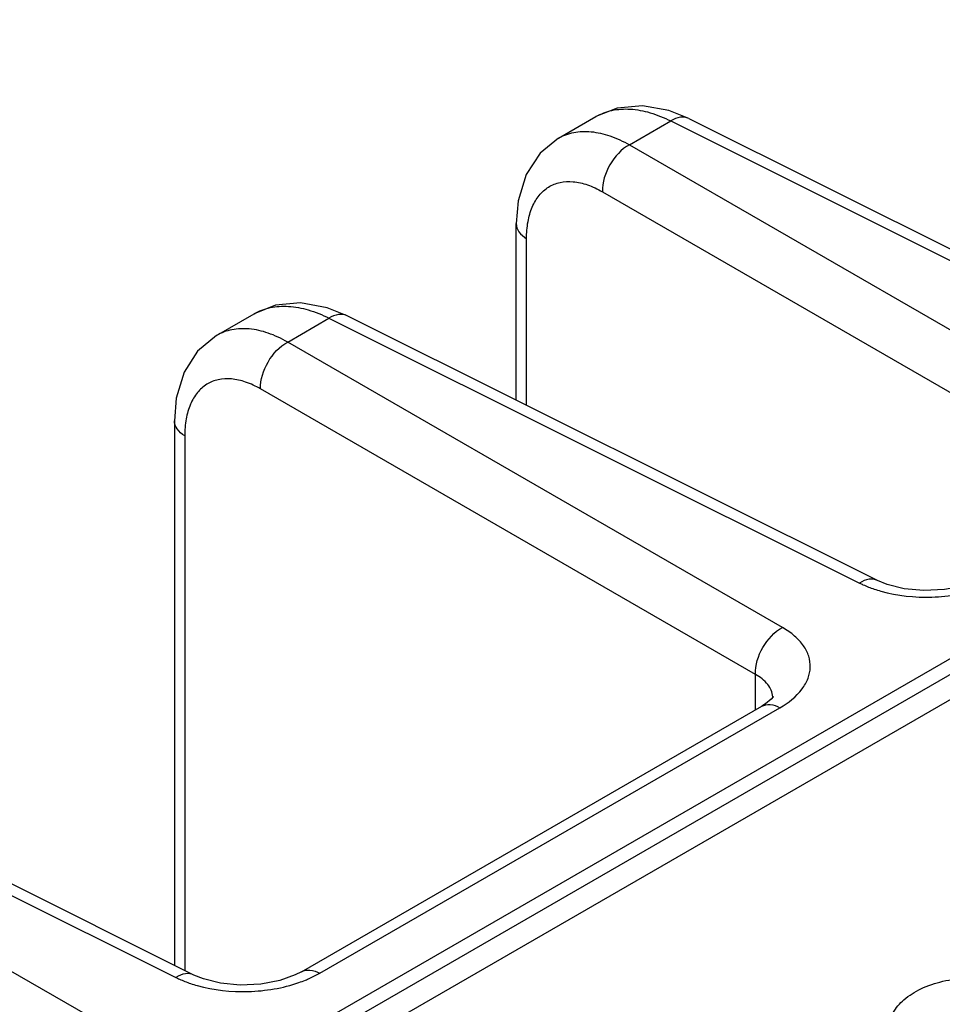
# Model space of a CAD drawing. Header units: inches. Extents: x 0 to 34, y 0 to 22.
# Tile 30 of 157: x 2.332 to 3.042, y 7.765 to 8.523. Entities that reach past the tile are written whole.
import ezdxf

# ---------------------------------------------------------------- set-up
doc = ezdxf.new("R2010")
doc.units = ezdxf.units.IN
doc.header["$LTSCALE"] = 1.87
doc.header["$MEASUREMENT"] = 0
doc.layers.get('0').update_dxf_attribs({"linetype": 'CONTINUOUS'})
doc.layers.add('02___PRT_ALL_AXES', color=7, linetype='CONTINUOUS')

msp = doc.modelspace()

# ---------------------------------------------------------------- linework, layer by layer
at = {"color": 7, "linetype": 'CONTINUOUS'}
for p, q in [((4.02385, 8.59467), (2.3875, 7.64991)), ((4.02881, 8.58543), (2.3944, 7.64179)), ((2.2327, 7.52912), (4.03528, 8.56984)), ((2.7462, 8.43201), (2.77503, 8.44865)), ((2.80087, 8.42693), (2.83263, 8.44526)), ((2.83263, 8.44526), (3.29731, 8.2132)), ((2.84655, 8.44717), (3.27287, 8.23425)), ((2.80087, 8.42693), (3.2342, 8.17676)), ((2.78001, 8.39079), (3.16082, 8.17093)), ((2.71373, 8.23022), (2.71373, 8.36625)), ((2.72167, 8.22626), (2.72167, 8.35463)), ((2.48313, 8.28012), (2.51195, 8.29676)), ((2.5378, 8.27504), (2.56955, 8.29338)), ((2.56955, 8.29338), (2.97792, 8.08943)), ((2.99185, 8.09132), (2.58347, 8.29528)), ((2.48314, 8.28012), (2.48313, 8.28012)), ((2.91861, 8.05518), (2.5378, 8.27504)), ((2.89774, 8.01904), (2.51693, 8.2389)), ((2.45066, 8.21436), (2.45066, 7.79506)), ((2.45859, 8.20274), (2.45859, 7.7911)), ((2.89774, 7.99167), (2.89774, 8.01904)), ((2.54847, 7.79001), (2.90264, 7.99449)), ((2.56252, 7.78896), (2.91668, 7.99344)), ((2.90264, 7.99449), (2.90266, 7.9945)), ((2.0434, 7.9896), (2.45177, 7.78565)), ((2.4657, 7.78754), (2.05732, 7.9915)), ((2.39246, 7.7514), (2.01164, 7.97126))]:
    msp.add_line(p, q, dxfattribs=at)
for points in [[(2.84655, 8.44716), (2.83115, 8.45337), (2.81084, 8.457), (2.79151, 8.45522), (2.77503, 8.44865)], [(2.74621, 8.43201), (2.73208, 8.42054), (2.72134, 8.40409), (2.71516, 8.38374), (2.71373, 8.36625)], [(2.58347, 8.29527), (2.56808, 8.30148), (2.54777, 8.30511), (2.52844, 8.30333), (2.51195, 8.29676)], [(2.48314, 8.28012), (2.46853, 8.26812), (2.45811, 8.25188), (2.45209, 8.23188), (2.45066, 8.21436)], [(3.07462, 8.09379), (3.06984, 8.09134), (3.05788, 8.08711), (3.04321, 8.08433), (3.02741, 8.08361), (3.0122, 8.08505), (2.99924, 8.08828), (2.99185, 8.09132)], [(2.91139, 8.00197), (2.91135, 8.00189), (2.90985, 7.99992), (2.90549, 7.99628), (2.90266, 7.9945)], [(2.54847, 7.79001), (2.54369, 7.78756), (2.53173, 7.78333), (2.51706, 7.78055), (2.50126, 7.77983), (2.48605, 7.78127), (2.47308, 7.7845), (2.4657, 7.78755)]]:
    msp.add_lwpolyline(points, dxfattribs=at)
for centre, radius, start, end in [((3.02265, 8.18383), 0.10455, 251.32804, 254.31728), ((2.89634, 8.0008), 0.01489, 2.84518, 4.21982), ((2.49649, 7.88005), 0.10455, 251.32804, 254.31728), ((2.51231, 7.88029), 0.10431, 289.12098, 292.0951)]:
    msp.add_arc(centre, radius, start, end, dxfattribs=at)
for points, knots in [([(2.77503, 8.44865), (2.77885, 8.45085), (2.78754, 8.45413), (2.80197, 8.455), (2.8174, 8.45204), (2.82753, 8.44786), (2.83263, 8.44526)], [0, 0, 0, 0, 0.220762, 0.455659, 0.714049, 1, 1, 1, 1]), ([(2.84655, 8.44717), (2.84459, 8.44814), (2.83944, 8.4487), (2.83488, 8.44666), (2.83263, 8.44526)], [0, 0, 0, 0, 0.452183, 1, 1, 1, 1]), ([(2.7462, 8.43201), (2.74982, 8.43409), (2.7581, 8.43713), (2.77184, 8.43756), (2.78651, 8.43413), (2.79606, 8.42966), (2.80087, 8.42693)], [0, 0, 0, 0, 0.218602, 0.451629, 0.710393, 1, 1, 1, 1]), ([(2.80087, 8.42693), (2.79455, 8.42352), (2.78447, 8.41231), (2.7798, 8.39797), (2.78001, 8.39079)], [0, 0, 0, 0, 0.5, 1, 1, 1, 1]), ([(2.72167, 8.35463), (2.72167, 8.35901), (2.72229, 8.36734), (2.72547, 8.37878), (2.73083, 8.3881), (2.73829, 8.39483), (2.74754, 8.3985), (2.75797, 8.39895), (2.76911, 8.39634), (2.77635, 8.3929), (2.78001, 8.39079)], [0, 0, 0, 0, 0.148758, 0.281342, 0.399536, 0.508412, 0.615768, 0.729921, 0.857047, 1, 1, 1, 1]), ([(2.71373, 8.36625), (2.71373, 8.36406), (2.71554, 8.35919), (2.71941, 8.35602), (2.72167, 8.35463)], [0, 0, 0, 0, 0.452245, 1, 1, 1, 1]), ([(2.51195, 8.29676), (2.51577, 8.29896), (2.52447, 8.30224), (2.53889, 8.30311), (2.55433, 8.30015), (2.56445, 8.29597), (2.56955, 8.29338)], [0, 0, 0, 0, 0.220762, 0.455659, 0.714049, 1, 1, 1, 1]), ([(2.58347, 8.29528), (2.58151, 8.29625), (2.57636, 8.29681), (2.5718, 8.29477), (2.56955, 8.29338)], [0, 0, 0, 0, 0.452183, 1, 1, 1, 1]), ([(2.5378, 8.27504), (2.53298, 8.27777), (2.52343, 8.28223), (2.50878, 8.28567), (2.49503, 8.28524), (2.48675, 8.28221), (2.48314, 8.28012)], [0, 0, 0, 0, 0.289601, 0.548368, 0.781399, 1, 1, 1, 1]), ([(2.51693, 8.2389), (2.51672, 8.24608), (2.5214, 8.26042), (2.53148, 8.27163), (2.5378, 8.27504)], [0, 0, 0, 0, 0.5, 1, 1, 1, 1]), ([(2.51693, 8.2389), (2.51328, 8.24101), (2.50603, 8.24445), (2.4949, 8.24706), (2.48446, 8.24661), (2.47522, 8.24294), (2.46775, 8.23621), (2.46239, 8.22689), (2.45921, 8.21545), (2.45859, 8.20712), (2.45859, 8.20274)], [0, 0, 0, 0, 0.142953, 0.270077, 0.384231, 0.491587, 0.600463, 0.718657, 0.851242, 1, 1, 1, 1]), ([(2.45859, 8.20274), (2.45633, 8.20413), (2.45246, 8.2073), (2.45066, 8.21217), (2.45066, 8.21436)], [0, 0, 0, 0, 0.547756, 1, 1, 1, 1]), ([(2.99184, 8.09133), (2.98989, 8.09231), (2.98473, 8.09287), (2.98018, 8.09082), (2.97792, 8.08943)], [0, 0, 0, 0, 0.452183, 1, 1, 1, 1]), ([(2.97792, 8.08943), (2.9788, 8.08899), (2.98247, 8.08724), (2.98626, 8.08577), (2.98917, 8.08478)], [0, 0, 0, 0, 0.241849, 1, 1, 1, 1]), ([(2.99438, 8.08317), (3.00708, 8.0796), (3.03373, 8.07686), (3.06017, 8.08119), (3.07263, 8.08551)], [0, 0, 0, 0, 0.500029, 1, 1, 1, 1]), ([(2.89774, 8.01904), (2.89754, 8.02622), (2.90221, 8.04056), (2.91229, 8.05177), (2.91861, 8.05518)], [0, 0, 0, 0, 0.5, 1, 1, 1, 1]), ([(2.91668, 7.99344), (2.92311, 7.99715), (2.9318, 8.00386), (2.93864, 8.01564), (2.94053, 8.02449), (2.93923, 8.03335), (2.93489, 8.04168), (2.92784, 8.04919), (2.9219, 8.05329), (2.91861, 8.05518)], [0, 0, 0, 0, 0.280343, 0.398689, 0.507723, 0.615235, 0.729536, 0.856881, 1, 1, 1, 1]), ([(2.91119, 8.0019), (2.91094, 8.00525), (2.9076, 8.01253), (2.90136, 8.01704), (2.89774, 8.01904)], [0, 0, 0, 0, 0.448519, 1, 1, 1, 1]), ([(2.90266, 7.9945), (2.90455, 7.99559), (2.90967, 7.99646), (2.91434, 7.99469), (2.91668, 7.99344)], [0, 0, 0, 0, 0.452263, 1, 1, 1, 1]), ([(2.46569, 7.78755), (2.46373, 7.78853), (2.45858, 7.78909), (2.45403, 7.78704), (2.45177, 7.78565)], [0, 0, 0, 0, 0.452183, 1, 1, 1, 1]), ([(2.54848, 7.79002), (2.55038, 7.79111), (2.5555, 7.79198), (2.56018, 7.79022), (2.56252, 7.78896)], [0, 0, 0, 0, 0.452239, 1, 1, 1, 1]), ([(2.55154, 7.78363), (2.55252, 7.78403), (2.55626, 7.78562), (2.5599, 7.78745), (2.56252, 7.78896)], [0, 0, 0, 0, 0.258038, 1, 1, 1, 1]), ([(2.45177, 7.78565), (2.45265, 7.78521), (2.45632, 7.78347), (2.46011, 7.78199), (2.46302, 7.781)], [0, 0, 0, 0, 0.241849, 1, 1, 1, 1]), ([(2.46823, 7.77939), (2.48093, 7.77582), (2.50758, 7.77308), (2.53402, 7.77741), (2.54648, 7.78173)], [0, 0, 0, 0, 0.500029, 1, 1, 1, 1])]:
    msp.add_open_spline(points, degree=3, knots=knots, dxfattribs=at)
at = {"layer": '02___PRT_ALL_AXES', "color": 7, "linetype": 'CONTINUOUS'}
msp.add_open_spline([(3.00095, 7.74725), (3.00095, 7.75108), (3.00326, 7.75937), (3.0123, 7.76965), (3.02564, 7.77778), (3.0423, 7.78334), (3.06097, 7.78596), (3.08016, 7.78543), (3.09831, 7.7818), (3.10944, 7.77721), (3.11436, 7.77437)], degree=3, knots=[0, 0, 0, 0, 0.086934, 0.186405, 0.303798, 0.437614, 0.582116, 0.729435, 0.871172, 1, 1, 1, 1], dxfattribs=at)

doc.saveas('drawing.dxf')
